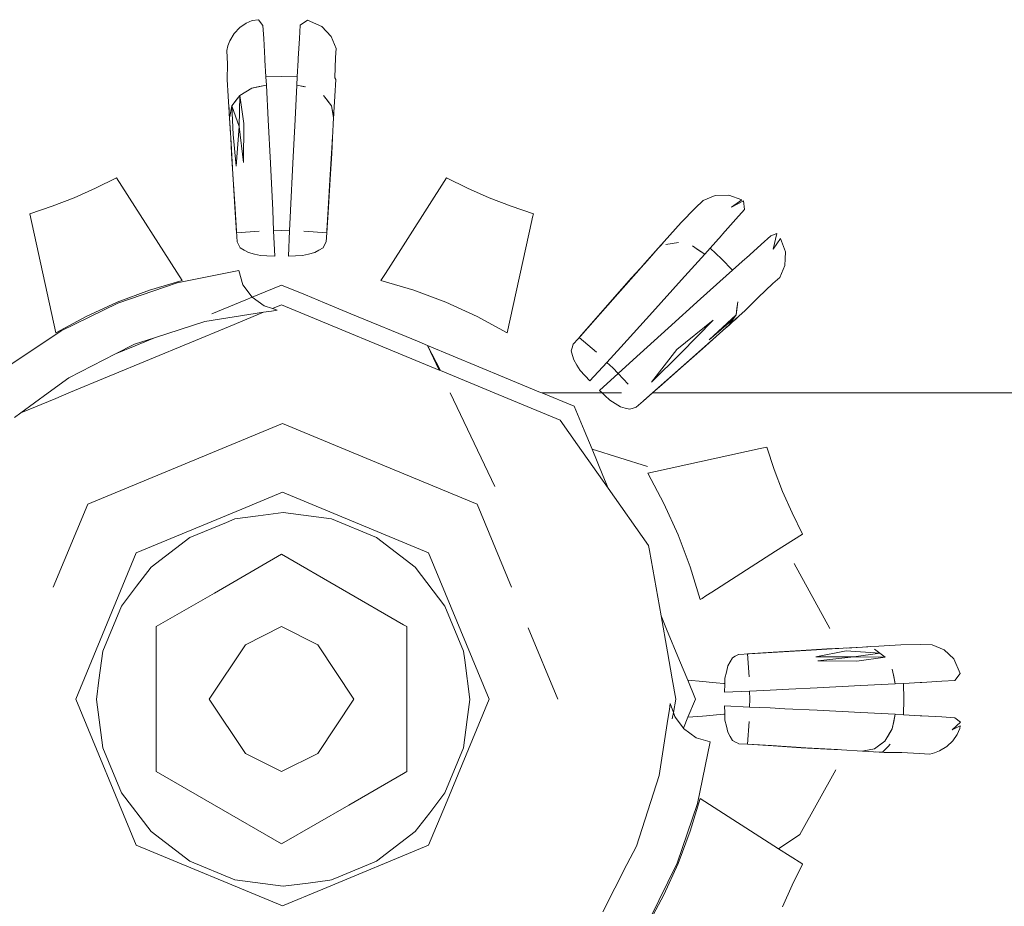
# Model space of a CAD drawing. Header units: millimetres. Extents: x -16331 to -10174, y -4135 to -3584.
# Tile 245 of 256: x -10336.9351 to -10336.8671, y -3951.0295 to -3950.9683. Entities that reach past the tile are written whole.
import ezdxf

# ---------------------------------------------------------------- set-up
doc = ezdxf.new("R2010")
doc.units = ezdxf.units.MM
doc.layers.add('IFC-IfcFlowTerminal-Contorno', color=250, linetype='Continuous', lineweight=5)

msp = doc.modelspace()

# ---------------------------------------------------------------- linework, layer by layer
at = {"layer": 'IFC-IfcFlowTerminal-Contorno', "lineweight": 5}
for p, q in [((-10336.918582, -3950.968275), (-10336.919015, -3950.968341)), ((-10336.918276, -3950.968665), (-10336.918582, -3950.968275)), ((-10336.915205, -3950.968304), (-10336.915701, -3950.968663)), ((-10336.914213, -3950.968743), (-10336.915205, -3950.968304)), ((-10336.919878, -3950.968822), (-10336.920264, -3950.969229)), ((-10336.919434, -3950.968514), (-10336.919878, -3950.968822)), ((-10336.919015, -3950.968341), (-10336.919434, -3950.968514)), ((-10336.918224, -3950.969571), (-10336.918276, -3950.968665)), ((-10336.915701, -3950.968663), (-10336.915753, -3950.969576)), ((-10336.913892, -3950.96909), (-10336.914213, -3950.968743)), ((-10336.920264, -3950.969229), (-10336.920566, -3950.969735)), ((-10336.918143, -3950.970958), (-10336.918224, -3950.969571)), ((-10336.915753, -3950.969576), (-10336.915834, -3950.970963)), ((-10336.913571, -3950.969439), (-10336.913892, -3950.96909)), ((-10336.91323, -3950.970255), (-10336.913571, -3950.969439)), ((-10336.920697, -3950.970069), (-10336.920779, -3950.970411)), ((-10336.920566, -3950.969735), (-10336.920697, -3950.970069)), ((-10336.913273, -3950.970894), (-10336.91323, -3950.970255)), ((-10336.920779, -3950.970411), (-10336.920728, -3950.971353)), ((-10336.918136, -3950.971079), (-10336.918143, -3950.970958)), ((-10336.915834, -3950.970963), (-10336.915841, -3950.971079)), ((-10336.913322, -3950.972296), (-10336.913273, -3950.970894)), ((-10336.920728, -3950.971353), (-10336.92074, -3950.972396)), ((-10336.91807, -3950.972219), (-10336.918136, -3950.971079)), ((-10336.915841, -3950.971079), (-10336.915907, -3950.972219)), ((-10336.916989, -3950.972203), (-10336.91807, -3950.972219)), ((-10336.918037, -3950.972794), (-10336.91807, -3950.972219)), ((-10336.915907, -3950.972219), (-10336.916989, -3950.972203)), ((-10336.915907, -3950.972219), (-10336.91594, -3950.972794)), ((-10336.913239, -3950.972403), (-10336.913322, -3950.972296)), ((-10336.92074, -3950.972396), (-10336.920669, -3950.973563)), ((-10336.919884, -3950.973497), (-10336.919044, -3950.972996)), ((-10336.919044, -3950.972996), (-10336.919464, -3950.973245)), ((-10336.919044, -3950.972996), (-10336.918037, -3950.972794)), ((-10336.918541, -3950.972894), (-10336.919044, -3950.972996)), ((-10336.918038, -3950.972794), (-10336.918541, -3950.972894)), ((-10336.917915, -3950.975177), (-10336.918038, -3950.972794)), ((-10336.915939, -3950.972794), (-10336.916062, -3950.975174)), ((-10336.91594, -3950.972794), (-10336.915339, -3950.972913)), ((-10336.915374, -3950.972908), (-10336.915939, -3950.972794)), ((-10336.913308, -3950.973565), (-10336.913239, -3950.972403)), ((-10336.920669, -3950.973563), (-10336.92058, -3950.975047)), ((-10336.920424, -3950.974217), (-10336.919884, -3950.973497)), ((-10336.919884, -3950.973497), (-10336.920154, -3950.973858)), ((-10336.919915, -3950.97565), (-10336.919884, -3950.973497)), ((-10336.919464, -3950.973245), (-10336.919884, -3950.973497)), ((-10336.919884, -3950.973497), (-10336.919597, -3950.975448)), ((-10336.91382, -3950.973863), (-10336.914088, -3950.973502)), ((-10336.914088, -3950.973502), (-10336.913551, -3950.974222)), ((-10336.913397, -3950.975047), (-10336.913308, -3950.973565)), ((-10336.920635, -3950.974185), (-10336.920618, -3950.974476)), ((-10336.920424, -3950.974217), (-10336.920502, -3950.974632)), ((-10336.920493, -3950.974581), (-10336.920424, -3950.974217)), ((-10336.920154, -3950.973858), (-10336.920424, -3950.974217)), ((-10336.920424, -3950.974217), (-10336.919915, -3950.97565)), ((-10336.920324, -3950.976192), (-10336.920424, -3950.974217)), ((-10336.913551, -3950.974222), (-10336.91382, -3950.973863)), ((-10336.913483, -3950.974583), (-10336.913551, -3950.974222)), ((-10336.913551, -3950.974222), (-10336.913397, -3950.975047)), ((-10336.920618, -3950.974476), (-10336.920602, -3950.974771)), ((-10336.920602, -3950.974771), (-10336.920583, -3950.975066)), ((-10336.920583, -3950.975066), (-10336.92056, -3950.975433)), ((-10336.92058, -3950.975047), (-10336.920493, -3950.974581)), ((-10336.920563, -3950.974959), (-10336.92058, -3950.975047)), ((-10336.92058, -3950.975047), (-10336.920519, -3950.976075)), ((-10336.920502, -3950.974632), (-10336.920563, -3950.974959)), ((-10336.913414, -3950.974958), (-10336.913483, -3950.974583)), ((-10336.91348, -3950.976433), (-10336.913397, -3950.975047)), ((-10336.913417, -3950.975433), (-10336.913394, -3950.975066)), ((-10336.913397, -3950.975047), (-10336.913414, -3950.974958)), ((-10336.913394, -3950.975066), (-10336.913375, -3950.974771)), ((-10336.92056, -3950.975433), (-10336.920513, -3950.976165)), ((-10336.919915, -3950.97565), (-10336.920132, -3950.978392)), ((-10336.919622, -3950.97814), (-10336.919915, -3950.97565)), ((-10336.919597, -3950.975448), (-10336.919622, -3950.97814)), ((-10336.917765, -3950.978175), (-10336.917915, -3950.975177)), ((-10336.916062, -3950.975174), (-10336.916213, -3950.978177)), ((-10336.920519, -3950.976075), (-10336.920496, -3950.976449)), ((-10336.920496, -3950.976449), (-10336.920476, -3950.976788)), ((-10336.920496, -3950.976449), (-10336.920448, -3950.977523)), ((-10336.920132, -3950.978392), (-10336.920324, -3950.976192)), ((-10336.913529, -3950.977523), (-10336.91348, -3950.976433)), ((-10336.913492, -3950.976626), (-10336.91348, -3950.976433)), ((-10336.920476, -3950.976788), (-10336.920346, -3950.978963)), ((-10336.913632, -3950.978963), (-10336.913501, -3950.976783)), ((-10336.913501, -3950.976783), (-10336.913492, -3950.976626)), ((-10336.920448, -3950.977523), (-10336.920344, -3950.979293)), ((-10336.913633, -3950.979293), (-10336.913529, -3950.977523)), ((-10336.917604, -3950.981434), (-10336.917765, -3950.978175)), ((-10336.916213, -3950.978177), (-10336.916373, -3950.981441)), ((-10336.928384, -3950.979188), (-10336.929836, -3950.979913)), ((-10336.923853, -3950.986273), (-10336.928384, -3950.979188)), ((-10336.920346, -3950.978963), (-10336.920204, -3950.981324)), ((-10336.913773, -3950.981329), (-10336.913632, -3950.978963)), ((-10336.905593, -3950.979188), (-10336.909609, -3950.985466)), ((-10336.904141, -3950.979913), (-10336.905593, -3950.979188)), ((-10336.920344, -3950.979293), (-10336.92022, -3950.981219)), ((-10336.913757, -3950.981219), (-10336.913633, -3950.979293)), ((-10336.929836, -3950.979913), (-10336.931323, -3950.98057)), ((-10336.902654, -3950.98057), (-10336.904141, -3950.979913)), ((-10336.887042, -3950.980413), (-10336.887872, -3950.98075)), ((-10336.886108, -3950.980382), (-10336.887042, -3950.980413)), ((-10336.88519, -3950.980709), (-10336.886108, -3950.980382)), ((-10336.932839, -3950.981156), (-10336.93438, -3950.981671)), ((-10336.931323, -3950.98057), (-10336.932839, -3950.981156)), ((-10336.92022, -3950.981219), (-10336.920104, -3950.982984)), ((-10336.913873, -3950.982984), (-10336.913757, -3950.981219)), ((-10336.901138, -3950.981156), (-10336.902654, -3950.98057)), ((-10336.899597, -3950.981671), (-10336.901138, -3950.981156)), ((-10336.887872, -3950.98075), (-10336.888425, -3950.981285)), ((-10336.885916, -3950.981219), (-10336.88519, -3950.980709)), ((-10336.885093, -3950.980777), (-10336.885916, -3950.981219)), ((-10336.885011, -3950.981378), (-10336.885093, -3950.980777)), ((-10336.93438, -3950.981671), (-10336.932573, -3950.989884)), ((-10336.920204, -3950.981324), (-10336.920111, -3950.982869)), ((-10336.917537, -3950.982848), (-10336.917604, -3950.981434)), ((-10336.916373, -3950.981441), (-10336.91644, -3950.982848)), ((-10336.913865, -3950.982853), (-10336.913773, -3950.981329)), ((-10336.899698, -3950.98213), (-10336.899647, -3950.981898)), ((-10336.899647, -3950.981898), (-10336.899597, -3950.981671)), ((-10336.888425, -3950.981285), (-10336.889391, -3950.982274)), ((-10336.885614, -3950.982054), (-10336.885011, -3950.981378)), ((-10336.901404, -3950.989884), (-10336.899698, -3950.98213)), ((-10336.889391, -3950.982274), (-10336.890165, -3950.983148)), ((-10336.886538, -3950.983092), (-10336.885614, -3950.982054)), ((-10336.920111, -3950.982869), (-10336.920067, -3950.983607)), ((-10336.920104, -3950.982984), (-10336.918534, -3950.982872)), ((-10336.917537, -3950.982848), (-10336.916989, -3950.982835)), ((-10336.917455, -3950.984588), (-10336.917537, -3950.982848)), ((-10336.916989, -3950.982835), (-10336.91644, -3950.982848)), ((-10336.91644, -3950.982848), (-10336.916522, -3950.984588)), ((-10336.915443, -3950.982872), (-10336.913873, -3950.982984)), ((-10336.91391, -3950.983601), (-10336.913873, -3950.982984)), ((-10336.913873, -3950.982984), (-10336.913865, -3950.982853)), ((-10336.890165, -3950.983148), (-10336.891152, -3950.984261)), ((-10336.887378, -3950.984036), (-10336.8866, -3950.983162)), ((-10336.8866, -3950.983162), (-10336.886538, -3950.983092)), ((-10336.883189, -3950.983199), (-10336.883871, -3950.983804)), ((-10336.882788, -3950.983026), (-10336.883189, -3950.983199)), ((-10336.88303, -3950.984107), (-10336.882788, -3950.983026)), ((-10336.920062, -3950.983616), (-10336.919945, -3950.983839)), ((-10336.919945, -3950.983839), (-10336.919849, -3950.984024)), ((-10336.914128, -3950.984024), (-10336.91402, -3950.983814)), ((-10336.91402, -3950.983814), (-10336.913915, -3950.983616)), ((-10336.890778, -3950.983831), (-10336.890974, -3950.984051)), ((-10336.890582, -3950.983612), (-10336.890778, -3950.983831)), ((-10336.890455, -3950.983785), (-10336.889564, -3950.983658)), ((-10336.89001, -3950.983721), (-10336.890455, -3950.983785)), ((-10336.889564, -3950.983658), (-10336.89001, -3950.983721)), ((-10336.888189, -3950.98418), (-10336.888616, -3950.983897)), ((-10336.888616, -3950.983897), (-10336.888274, -3950.984124)), ((-10336.883871, -3950.983804), (-10336.884909, -3950.98473)), ((-10336.882521, -3950.983377), (-10336.88303, -3950.984107)), ((-10336.882191, -3950.984305), (-10336.882521, -3950.983377)), ((-10336.919849, -3950.984024), (-10336.919563, -3950.98419)), ((-10336.919563, -3950.98419), (-10336.919277, -3950.984356)), ((-10336.919277, -3950.984356), (-10336.918857, -3950.984454)), ((-10336.918857, -3950.984454), (-10336.918438, -3950.984554)), ((-10336.918438, -3950.984554), (-10336.918007, -3950.984569)), ((-10336.918007, -3950.984569), (-10336.917455, -3950.984588)), ((-10336.916522, -3950.984588), (-10336.916032, -3950.984571)), ((-10336.916032, -3950.984571), (-10336.91554, -3950.984554)), ((-10336.91554, -3950.984554), (-10336.91512, -3950.984454)), ((-10336.91512, -3950.984454), (-10336.9147, -3950.984356)), ((-10336.9147, -3950.984356), (-10336.914414, -3950.98419)), ((-10336.914414, -3950.98419), (-10336.914128, -3950.984024)), ((-10336.891412, -3950.984547), (-10336.891896, -3950.985098)), ((-10336.891152, -3950.984261), (-10336.891892, -3950.985094)), ((-10336.890974, -3950.984051), (-10336.891412, -3950.984547)), ((-10336.889364, -3950.986241), (-10336.88776, -3950.984464)), ((-10336.888274, -3950.984124), (-10336.88776, -3950.984466)), ((-10336.88776, -3950.984464), (-10336.888189, -3950.98418)), ((-10336.88776, -3950.984466), (-10336.887378, -3950.984036)), ((-10336.886603, -3950.984791), (-10336.887378, -3950.984036)), ((-10336.882211, -3950.984779), (-10336.882191, -3950.984305)), ((-10336.891896, -3950.985098), (-10336.892813, -3950.986104)), ((-10336.891892, -3950.985094), (-10336.89231, -3950.985565)), ((-10336.885848, -3950.985566), (-10336.886603, -3950.984791)), ((-10336.884979, -3950.984793), (-10336.885848, -3950.985566)), ((-10336.884909, -3950.98473), (-10336.884979, -3950.984793)), ((-10336.882567, -3950.98607), (-10336.882229, -3950.985252)), ((-10336.882229, -3950.985252), (-10336.882211, -3950.984779)), ((-10336.919949, -3950.985582), (-10336.924203, -3950.986446)), ((-10336.919668, -3950.986568), (-10336.919949, -3950.985582)), ((-10336.909865, -3950.985867), (-10336.910125, -3950.986273)), ((-10336.909609, -3950.985466), (-10336.909865, -3950.985867)), ((-10336.89231, -3950.985565), (-10336.893755, -3950.987196)), ((-10336.886277, -3950.985948), (-10336.888047, -3950.987547)), ((-10336.885848, -3950.985566), (-10336.886277, -3950.985948)), ((-10336.924203, -3950.986446), (-10336.928309, -3950.987845)), ((-10336.926117, -3950.986951), (-10336.923853, -3950.986273)), ((-10336.91902, -3950.987437), (-10336.919668, -3950.986568)), ((-10336.916989, -3950.98659), (-10336.918637, -3950.987272)), ((-10336.915341, -3950.987272), (-10336.916989, -3950.98659)), ((-10336.910125, -3950.986273), (-10336.90786, -3950.986951)), ((-10336.892813, -3950.986104), (-10336.893989, -3950.98743)), ((-10336.891376, -3950.988468), (-10336.889364, -3950.986241)), ((-10336.884075, -3950.98745), (-10336.883049, -3950.986492)), ((-10336.883049, -3950.986492), (-10336.882567, -3950.98607)), ((-10336.928335, -3950.987784), (-10336.926117, -3950.986951)), ((-10336.918637, -3950.987272), (-10336.919026, -3950.987433)), ((-10336.914021, -3950.987819), (-10336.915341, -3950.987272)), ((-10336.90786, -3950.986951), (-10336.905642, -3950.987784)), ((-10336.893755, -3950.987196), (-10336.895325, -3950.988966)), ((-10336.928309, -3950.987845), (-10336.932202, -3950.989759)), ((-10336.930492, -3950.988763), (-10336.928335, -3950.987784)), ((-10336.919447, -3950.987606), (-10336.921807, -3950.988582)), ((-10336.919026, -3950.987433), (-10336.919447, -3950.987606)), ((-10336.918193, -3950.988028), (-10336.91902, -3950.987437)), ((-10336.917626, -3950.988219), (-10336.918193, -3950.988028)), ((-10336.916989, -3950.987955), (-10336.917626, -3950.988219)), ((-10336.906099, -3950.992466), (-10336.916989, -3950.987955)), ((-10336.912208, -3950.98857), (-10336.914021, -3950.987819)), ((-10336.905642, -3950.987784), (-10336.903485, -3950.988763)), ((-10336.893989, -3950.98743), (-10336.895263, -3950.98888)), ((-10336.888047, -3950.987547), (-10336.890277, -3950.989561)), ((-10336.885469, -3950.98776), (-10336.885599, -3950.988648)), ((-10336.885534, -3950.988204), (-10336.885469, -3950.98776)), ((-10336.884962, -3950.988355), (-10336.884075, -3950.98745)), ((-10336.922288, -3950.989102), (-10336.918243, -3950.988475)), ((-10336.918243, -3950.988475), (-10336.920537, -3950.989425)), ((-10336.918243, -3950.988475), (-10336.917689, -3950.988389)), ((-10336.917689, -3950.988389), (-10336.917301, -3950.988328)), ((-10336.917301, -3950.988328), (-10336.917626, -3950.988219)), ((-10336.907497, -3950.990522), (-10336.912208, -3950.98857)), ((-10336.893566, -3950.990885), (-10336.891376, -3950.988468)), ((-10336.887451, -3950.990379), (-10336.885599, -3950.988648)), ((-10336.886072, -3950.989339), (-10336.884962, -3950.988355)), ((-10336.885599, -3950.988648), (-10336.886072, -3950.989339)), ((-10336.885599, -3950.988648), (-10336.885534, -3950.988204)), ((-10336.932573, -3950.989884), (-10336.930492, -3950.988763)), ((-10336.925774, -3950.990229), (-10336.922288, -3950.989102)), ((-10336.903485, -3950.988763), (-10336.901404, -3950.989884)), ((-10336.895325, -3950.988966), (-10336.896506, -3950.990298)), ((-10336.895263, -3950.98888), (-10336.89643, -3950.990211)), ((-10336.889681, -3950.991051), (-10336.887188, -3950.989012)), ((-10336.887188, -3950.989012), (-10336.889421, -3950.991285)), ((-10336.885807, -3950.988951), (-10336.887451, -3950.990379)), ((-10336.886976, -3950.990143), (-10336.886072, -3950.989339)), ((-10336.88636, -3950.9896), (-10336.886083, -3950.989355)), ((-10336.886083, -3950.989355), (-10336.885863, -3950.989161)), ((-10336.886072, -3950.989339), (-10336.886033, -3950.989282)), ((-10336.886033, -3950.989282), (-10336.885807, -3950.988951)), ((-10336.885863, -3950.989161), (-10336.885647, -3950.988968)), ((-10336.885647, -3950.988968), (-10336.885425, -3950.98877)), ((-10336.932202, -3950.989759), (-10336.935822, -3950.992159)), ((-10336.920537, -3950.989425), (-10336.931676, -3950.994039)), ((-10336.890277, -3950.989561), (-10336.892699, -3950.991759)), ((-10336.928464, -3950.991349), (-10336.927139, -3950.99067)), ((-10336.927139, -3950.99067), (-10336.925774, -3950.990229)), ((-10336.925774, -3950.990229), (-10336.927107, -3950.990782)), ((-10336.906912, -3950.990765), (-10336.907497, -3950.990522)), ((-10336.896844, -3950.990683), (-10336.89692, -3950.990929)), ((-10336.896506, -3950.990298), (-10336.896842, -3950.990677)), ((-10336.89643, -3950.990211), (-10336.895249, -3950.991231)), ((-10336.889008, -3950.991944), (-10336.887374, -3950.990496)), ((-10336.887915, -3950.990999), (-10336.886976, -3950.990143)), ((-10336.887374, -3950.990496), (-10336.886976, -3950.990143)), ((-10336.931692, -3950.993001), (-10336.928464, -3950.991349)), ((-10336.927107, -3950.990782), (-10336.928464, -3950.991349)), ((-10336.906099, -3950.992466), (-10336.906912, -3950.990765)), ((-10336.906912, -3950.990765), (-10336.906009, -3950.992503)), ((-10336.901598, -3950.992965), (-10336.906912, -3950.990765)), ((-10336.89692, -3950.990929), (-10336.896982, -3950.991126)), ((-10336.896982, -3950.991126), (-10336.896897, -3950.991446)), ((-10336.894517, -3950.99193), (-10336.893566, -3950.990885)), ((-10336.891448, -3950.993294), (-10336.889681, -3950.991051)), ((-10336.889421, -3950.991285), (-10336.891448, -3950.993294)), ((-10336.889241, -3950.992179), (-10336.887915, -3950.990999)), ((-10336.896897, -3950.991446), (-10336.896813, -3950.991763)), ((-10336.896813, -3950.991763), (-10336.896586, -3950.992132)), ((-10336.895687, -3950.993216), (-10336.894517, -3950.99193)), ((-10336.894517, -3950.99193), (-10336.89412, -3950.992308)), ((-10336.892699, -3950.991759), (-10336.893741, -3950.992705)), ((-10336.890781, -3950.993516), (-10336.889008, -3950.991944)), ((-10336.906009, -3950.992503), (-10336.906099, -3950.992466)), ((-10336.902301, -3950.994039), (-10336.906009, -3950.992503)), ((-10336.896586, -3950.992132), (-10336.896359, -3950.992498)), ((-10336.896359, -3950.992498), (-10336.895687, -3950.993216)), ((-10336.893741, -3950.992705), (-10336.895029, -3950.993875)), ((-10336.89412, -3950.992308), (-10336.893741, -3950.992705)), ((-10336.893741, -3950.992705), (-10336.893042, -3950.993438)), ((-10336.890692, -3950.99345), (-10336.889241, -3950.992179)), ((-10336.933111, -3950.994039), (-10336.931692, -3950.993001)), ((-10336.899098, -3950.994001), (-10336.901598, -3950.992965)), ((-10336.891363, -3950.994039), (-10336.890692, -3950.99345)), ((-10336.934988, -3950.995411), (-10336.933111, -3950.994039)), ((-10336.931676, -3950.994039), (-10336.932585, -3950.994415)), ((-10336.902258, -3951.000506), (-10336.905348, -3950.994039)), ((-10336.897739, -3950.995929), (-10336.902301, -3950.994039)), ((-10336.899007, -3950.994039), (-10336.899098, -3950.994001)), ((-10336.896775, -3950.994964), (-10336.899007, -3950.994039)), ((-10336.897158, -3950.994039), (-10336.899003, -3950.994039)), ((-10336.893503, -3950.994039), (-10336.897158, -3950.994039)), ((-10336.895029, -3950.993875), (-10336.894855, -3950.994039)), ((-10336.894855, -3950.994039), (-10336.894669, -3950.994212)), ((-10336.892015, -3950.994611), (-10336.89137, -3950.994039)), ((-10336.891966, -3950.994567), (-10336.891363, -3950.994039)), ((-10336.89137, -3950.994039), (-10336.890781, -3950.993516)), ((-10336.886031, -3950.994039), (-10336.891363, -3950.994039)), ((-10336.803716, -3950.994039), (-10336.886031, -3950.994039)), ((-10336.932585, -3950.994415), (-10336.934988, -3950.995411)), ((-10336.894669, -3950.994212), (-10336.89431, -3950.994547)), ((-10336.89431, -3950.994547), (-10336.893943, -3950.994774)), ((-10336.893943, -3950.994774), (-10336.893577, -3950.995001)), ((-10336.892488, -3950.99503), (-10336.892023, -3950.994618)), ((-10336.892023, -3950.994617), (-10336.891966, -3950.994567)), ((-10336.935425, -3950.99573), (-10336.934988, -3950.995411)), ((-10336.896093, -3950.99661), (-10336.896775, -3950.994964)), ((-10336.893577, -3950.995001), (-10336.893257, -3950.995086)), ((-10336.893257, -3950.995086), (-10336.892937, -3950.995169)), ((-10336.892937, -3950.995169), (-10336.892712, -3950.995101)), ((-10336.892712, -3950.995101), (-10336.892496, -3950.995033)), ((-10336.91693, -3950.996156), (-10336.930381, -3951.001727)), ((-10336.90921, -3950.999353), (-10336.91693, -3950.996156)), ((-10336.896544, -3950.997625), (-10336.897739, -3950.995929)), ((-10336.895545, -3950.997934), (-10336.896093, -3950.99661)), ((-10336.894432, -3951.000619), (-10336.896544, -3950.997625)), ((-10336.894794, -3950.999747), (-10336.895545, -3950.997934)), ((-10336.891707, -3950.999122), (-10336.895545, -3950.997934)), ((-10336.883934, -3950.997885), (-10336.891172, -3950.999476)), ((-10336.883708, -3950.997836), (-10336.883934, -3950.997885)), ((-10336.883559, -3950.997803), (-10336.883708, -3950.997836)), ((-10336.883483, -3950.997786), (-10336.883559, -3950.997803)), ((-10336.882968, -3950.999327), (-10336.883483, -3950.997786)), ((-10336.903479, -3951.001727), (-10336.90921, -3950.999353)), ((-10336.891172, -3950.999476), (-10336.891696, -3950.999591)), ((-10336.891696, -3950.999591), (-10336.890576, -3951.001673)), ((-10336.88238, -3951.000841), (-10336.882968, -3950.999327)), ((-10336.894433, -3951.000619), (-10336.894794, -3950.999747)), ((-10336.919727, -3951.002061), (-10336.91693, -3951.000902)), ((-10336.91693, -3951.000902), (-10336.906836, -3951.005084)), ((-10336.891639, -3951.004581), (-10336.894432, -3951.000619)), ((-10336.881724, -3951.002327), (-10336.88238, -3951.000841)), ((-10336.930381, -3951.001727), (-10336.932755, -3951.007458)), ((-10336.927024, -3951.005084), (-10336.919727, -3951.002061)), ((-10336.91688, -3951.002303), (-10336.918596, -3951.002529)), ((-10336.913541, -3951.002742), (-10336.91688, -3951.002303)), ((-10336.901105, -3951.007458), (-10336.903479, -3951.001727)), ((-10336.890576, -3951.001673), (-10336.889596, -3951.003831)), ((-10336.920792, -3951.00298), (-10336.92333, -3951.004032)), ((-10336.920219, -3951.002742), (-10336.920792, -3951.00298)), ((-10336.918596, -3951.002529), (-10336.920219, -3951.002742)), ((-10336.910431, -3951.004032), (-10336.913541, -3951.002742)), ((-10336.881, -3951.003783), (-10336.881724, -3951.002327)), ((-10336.92333, -3951.004032), (-10336.926001, -3951.00608)), ((-10336.907759, -3951.00608), (-10336.910431, -3951.004032)), ((-10336.889596, -3951.003831), (-10336.888763, -3951.006048)), ((-10336.882867, -3951.004976), (-10336.881, -3951.003783)), ((-10336.891578, -3951.00493), (-10336.891639, -3951.004581)), ((-10336.890781, -3951.009437), (-10336.891578, -3951.00493)), ((-10336.887283, -3951.0078), (-10336.882867, -3951.004976)), ((-10336.931205, -3951.015177), (-10336.927024, -3951.005084)), ((-10336.916989, -3951.005177), (-10336.921629, -3951.007856)), ((-10336.908565, -3951.010041), (-10336.916989, -3951.005177)), ((-10336.906836, -3951.005084), (-10336.902655, -3951.015177)), ((-10336.926001, -3951.00608), (-10336.927006, -3951.007391)), ((-10336.905709, -3951.008753), (-10336.907759, -3951.00608)), ((-10336.888763, -3951.006048), (-10336.888084, -3951.008311)), ((-10336.879124, -3951.010304), (-10336.881591, -3951.005821)), ((-10336.927006, -3951.007391), (-10336.928052, -3951.008753)), ((-10336.921629, -3951.007856), (-10336.925648, -3951.010177)), ((-10336.888084, -3951.008311), (-10336.887946, -3951.008224)), ((-10336.887946, -3951.008224), (-10336.887679, -3951.008053)), ((-10336.887679, -3951.008053), (-10336.887283, -3951.0078)), ((-10336.928052, -3951.008753), (-10336.92934, -3951.011864)), ((-10336.90442, -3951.011864), (-10336.905709, -3951.008753)), ((-10336.890398, -3951.01036), (-10336.890782, -3951.009433)), ((-10336.890343, -3951.011917), (-10336.890781, -3951.009437)), ((-10336.925648, -3951.010177), (-10336.925648, -3951.014506)), ((-10336.919489, -3951.011427), (-10336.916989, -3951.010177)), ((-10336.916989, -3951.010177), (-10336.914489, -3951.011427)), ((-10336.908329, -3951.010177), (-10336.908565, -3951.010041)), ((-10336.908329, -3951.014506), (-10336.908329, -3951.010177)), ((-10336.897908, -3951.015177), (-10336.899949, -3951.010248)), ((-10336.889508, -3951.012508), (-10336.890398, -3951.01036)), ((-10336.921989, -3951.015177), (-10336.919489, -3951.011427)), ((-10336.914489, -3951.011427), (-10336.911989, -3951.015177)), ((-10336.880774, -3951.01182), (-10336.883135, -3951.011961)), ((-10336.881105, -3951.011822), (-10336.883031, -3951.011947)), ((-10336.879335, -3951.011717), (-10336.881105, -3951.011822)), ((-10336.878599, -3951.01169), (-10336.880774, -3951.01182)), ((-10336.878192, -3951.011666), (-10336.879335, -3951.011717)), ((-10336.878503, -3951.011684), (-10336.878599, -3951.01169)), ((-10336.878192, -3951.011666), (-10336.878503, -3951.011684)), ((-10336.876858, -3951.011585), (-10336.878192, -3951.011666)), ((-10336.877245, -3951.011605), (-10336.877977, -3951.011651)), ((-10336.875374, -3951.011495), (-10336.876858, -3951.011585)), ((-10336.876287, -3951.011547), (-10336.876585, -3951.011563)), ((-10336.876029, -3951.011742), (-10336.875667, -3951.012013)), ((-10336.875669, -3951.012012), (-10336.876029, -3951.011742)), ((-10336.874209, -3951.011427), (-10336.875374, -3951.011495)), ((-10336.872826, -3951.011409), (-10336.874209, -3951.011427)), ((-10336.872057, -3951.011422), (-10336.872826, -3951.011409)), ((-10336.871232, -3951.011771), (-10336.872057, -3951.011422)), ((-10336.870548, -3951.012408), (-10336.871232, -3951.011771)), ((-10336.92934, -3951.011864), (-10336.929604, -3951.013869)), ((-10336.904339, -3951.01248), (-10336.90442, -3951.011864)), ((-10336.903981, -3951.015201), (-10336.904339, -3951.01248)), ((-10336.890013, -3951.013783), (-10336.890343, -3951.011917)), ((-10336.88894, -3951.013879), (-10336.889508, -3951.012508)), ((-10336.885835, -3951.012318), (-10336.886001, -3951.012603)), ((-10336.885652, -3951.01222), (-10336.885835, -3951.012318)), ((-10336.885426, -3951.012102), (-10336.885652, -3951.01222)), ((-10336.884695, -3951.012055), (-10336.885418, -3951.012098)), ((-10336.883031, -3951.011947), (-10336.884797, -3951.012061)), ((-10336.884797, -3951.012061), (-10336.884684, -3951.013631)), ((-10336.883135, -3951.011961), (-10336.884695, -3951.012055)), ((-10336.880086, -3951.012257), (-10336.878005, -3951.011842)), ((-10336.877461, -3951.012249), (-10336.880086, -3951.012257)), ((-10336.879952, -3951.012545), (-10336.877461, -3951.012249)), ((-10336.878005, -3951.011842), (-10336.875669, -3951.012012)), ((-10336.875669, -3951.012012), (-10336.877461, -3951.012249)), ((-10336.877461, -3951.012249), (-10336.875309, -3951.012281)), ((-10336.875309, -3951.012281), (-10336.877261, -3951.012567)), ((-10336.875309, -3951.012281), (-10336.875669, -3951.012012)), ((-10336.875667, -3951.012013), (-10336.875309, -3951.012281)), ((-10336.870111, -3951.013407), (-10336.870548, -3951.012408)), ((-10336.886167, -3951.012889), (-10336.886266, -3951.013309)), ((-10336.886001, -3951.012603), (-10336.886167, -3951.012889)), ((-10336.877261, -3951.012567), (-10336.879952, -3951.012545)), ((-10336.874706, -3951.013624), (-10336.874807, -3951.013121)), ((-10336.874807, -3951.013121), (-10336.874727, -3951.013524)), ((-10336.929604, -3951.013869), (-10336.929779, -3951.015201)), ((-10336.889767, -3951.015177), (-10336.890013, -3951.013783)), ((-10336.886365, -3951.013729), (-10336.886378, -3951.014106)), ((-10336.886266, -3951.013309), (-10336.886365, -3951.013729)), ((-10336.874727, -3951.013524), (-10336.874605, -3951.014127)), ((-10336.874605, -3951.014127), (-10336.874706, -3951.013624)), ((-10336.870477, -3951.01389), (-10336.870111, -3951.013407)), ((-10336.925648, -3951.014506), (-10336.925648, -3951.020177)), ((-10336.908329, -3951.020177), (-10336.908329, -3951.014506)), ((-10336.888402, -3951.015177), (-10336.88894, -3951.013879)), ((-10336.887903, -3951.013971), (-10336.88894, -3951.013879)), ((-10336.887223, -3951.014032), (-10336.887903, -3951.013971)), ((-10336.886975, -3951.014053), (-10336.887223, -3951.014032)), ((-10336.886452, -3951.0141), (-10336.886975, -3951.014053)), ((-10336.886378, -3951.014106), (-10336.886452, -3951.0141)), ((-10336.886379, -3951.014158), (-10336.886399, -3951.01471)), ((-10336.886378, -3951.014106), (-10336.886379, -3951.014158)), ((-10336.883247, -3951.014561), (-10336.88195, -3951.014497)), ((-10336.88195, -3951.014497), (-10336.879987, -3951.0144)), ((-10336.879987, -3951.0144), (-10336.87699, -3951.014249)), ((-10336.87699, -3951.014249), (-10336.874605, -3951.014127)), ((-10336.874605, -3951.014127), (-10336.87403, -3951.014094)), ((-10336.87403, -3951.014094), (-10336.87288, -3951.014028)), ((-10336.874016, -3951.015177), (-10336.87403, -3951.014094)), ((-10336.87288, -3951.014028), (-10336.87277, -3951.014022)), ((-10336.87277, -3951.014022), (-10336.871383, -3951.013941)), ((-10336.871383, -3951.013941), (-10336.870477, -3951.01389)), ((-10336.927024, -3951.025272), (-10336.931205, -3951.015177)), ((-10336.929779, -3951.015201), (-10336.92941, -3951.018004)), ((-10336.919489, -3951.018927), (-10336.921989, -3951.015177)), ((-10336.911989, -3951.015177), (-10336.914489, -3951.018927)), ((-10336.902655, -3951.015177), (-10336.905678, -3951.022476)), ((-10336.904163, -3951.016589), (-10336.903981, -3951.015201)), ((-10336.889931, -3951.016103), (-10336.889767, -3951.015177)), ((-10336.888924, -3951.016436), (-10336.888402, -3951.015177)), ((-10336.886399, -3951.01471), (-10336.88466, -3951.014628)), ((-10336.88466, -3951.014628), (-10336.883247, -3951.014561)), ((-10336.88466, -3951.014631), (-10336.884647, -3951.015177)), ((-10336.884647, -3951.015177), (-10336.88466, -3951.015725)), ((-10336.87403, -3951.016259), (-10336.874016, -3951.015177)), ((-10336.890201, -3951.01589), (-10336.890305, -3951.016558)), ((-10336.890139, -3951.015489), (-10336.890201, -3951.01589)), ((-10336.889931, -3951.016103), (-10336.890139, -3951.015489)), ((-10336.886399, -3951.015643), (-10336.886382, -3951.016134)), ((-10336.88466, -3951.015725), (-10336.886399, -3951.015643)), ((-10336.883254, -3951.015792), (-10336.88466, -3951.015725)), ((-10336.882231, -3951.015842), (-10336.883254, -3951.015792)), ((-10336.879989, -3951.015953), (-10336.882231, -3951.015842)), ((-10336.90442, -3951.018541), (-10336.904163, -3951.016589)), ((-10336.890305, -3951.016558), (-10336.890911, -3951.02046)), ((-10336.890006, -3951.016531), (-10336.889931, -3951.016103)), ((-10336.889834, -3951.016387), (-10336.889931, -3951.016103)), ((-10336.889745, -3951.016508), (-10336.889834, -3951.016387)), ((-10336.889238, -3951.017194), (-10336.889745, -3951.016508)), ((-10336.889238, -3951.017194), (-10336.888924, -3951.016436)), ((-10336.888924, -3951.016436), (-10336.887917, -3951.016347)), ((-10336.887917, -3951.016347), (-10336.887629, -3951.016322)), ((-10336.887629, -3951.016322), (-10336.886961, -3951.016262)), ((-10336.886961, -3951.016262), (-10336.88645, -3951.016217)), ((-10336.88645, -3951.016217), (-10336.886379, -3951.016211)), ((-10336.886382, -3951.016134), (-10336.886379, -3951.016211)), ((-10336.886379, -3951.016211), (-10336.886365, -3951.016627)), ((-10336.876986, -3951.016104), (-10336.879989, -3951.015953)), ((-10336.874605, -3951.016226), (-10336.876986, -3951.016104)), ((-10336.874719, -3951.016793), (-10336.874605, -3951.016226)), ((-10336.874605, -3951.016226), (-10336.874707, -3951.016732)), ((-10336.87403, -3951.016259), (-10336.874605, -3951.016226)), ((-10336.87288, -3951.016325), (-10336.87403, -3951.016259)), ((-10336.872775, -3951.016331), (-10336.87288, -3951.016325)), ((-10336.871388, -3951.016412), (-10336.872775, -3951.016331)), ((-10336.870477, -3951.016466), (-10336.871388, -3951.016412)), ((-10336.870086, -3951.016771), (-10336.870477, -3951.016466)), ((-10336.889222, -3951.017215), (-10336.889238, -3951.017194)), ((-10336.888359, -3951.01785), (-10336.889222, -3951.017215)), ((-10336.886365, -3951.016627), (-10336.886266, -3951.017047)), ((-10336.886266, -3951.017047), (-10336.886167, -3951.017464)), ((-10336.884684, -3951.016722), (-10336.884797, -3951.018292)), ((-10336.87481, -3951.017237), (-10336.875314, -3951.018077)), ((-10336.875062, -3951.017657), (-10336.87481, -3951.01724)), ((-10336.874707, -3951.016732), (-10336.87481, -3951.017237)), ((-10336.87481, -3951.01724), (-10336.874719, -3951.016793)), ((-10336.87068, -3951.017296), (-10336.870086, -3951.016771)), ((-10336.870118, -3951.017025), (-10336.87068, -3951.017296)), ((-10336.870327, -3951.017623), (-10336.870153, -3951.017203)), ((-10336.870153, -3951.017203), (-10336.870118, -3951.017025)), ((-10336.887395, -3951.018136), (-10336.888359, -3951.01785)), ((-10336.886167, -3951.017464), (-10336.886001, -3951.01775)), ((-10336.886001, -3951.01775), (-10336.885835, -3951.018038)), ((-10336.875314, -3951.018077), (-10336.875062, -3951.017657)), ((-10336.870631, -3951.018065), (-10336.870327, -3951.017623)), ((-10336.92941, -3951.018004), (-10336.92934, -3951.018541)), ((-10336.92934, -3951.018541), (-10336.928052, -3951.021651)), ((-10336.905709, -3951.021651), (-10336.90442, -3951.018541)), ((-10336.888258, -3951.022391), (-10336.887395, -3951.018136)), ((-10336.885835, -3951.018038), (-10336.885626, -3951.018145)), ((-10336.885626, -3951.018145), (-10336.885425, -3951.018251)), ((-10336.885412, -3951.018255), (-10336.884797, -3951.018292)), ((-10336.884797, -3951.018292), (-10336.883031, -3951.018407)), ((-10336.884797, -3951.018292), (-10336.883141, -3951.018392)), ((-10336.883141, -3951.018392), (-10336.880775, -3951.018533)), ((-10336.883031, -3951.018407), (-10336.881105, -3951.018533)), ((-10336.881105, -3951.018533), (-10336.879335, -3951.018636)), ((-10336.880775, -3951.018533), (-10336.878596, -3951.018665)), ((-10336.876034, -3951.018614), (-10336.876404, -3951.018683)), ((-10336.876395, -3951.018682), (-10336.876035, -3951.018614)), ((-10336.876035, -3951.018614), (-10336.875675, -3951.018346)), ((-10336.875314, -3951.018077), (-10336.876034, -3951.018614)), ((-10336.875675, -3951.018346), (-10336.875314, -3951.018077)), ((-10336.875487, -3951.018848), (-10336.875096, -3951.018439)), ((-10336.875096, -3951.018439), (-10336.874944, -3951.01828)), ((-10336.871545, -3951.018756), (-10336.871043, -3951.018453)), ((-10336.871043, -3951.018453), (-10336.870631, -3951.018065)), ((-10336.916989, -3951.020177), (-10336.919489, -3951.018927)), ((-10336.914489, -3951.018927), (-10336.916989, -3951.020177)), ((-10336.879335, -3951.018636), (-10336.878317, -3951.018682)), ((-10336.878596, -3951.018665), (-10336.878317, -3951.018682)), ((-10336.878317, -3951.018682), (-10336.876858, -3951.018768)), ((-10336.876404, -3951.018683), (-10336.876858, -3951.018768)), ((-10336.876858, -3951.018768), (-10336.876769, -3951.018751)), ((-10336.876858, -3951.018768), (-10336.875724, -3951.018837)), ((-10336.876769, -3951.018751), (-10336.876395, -3951.018682)), ((-10336.875997, -3951.018824), (-10336.875724, -3951.018837)), ((-10336.875724, -3951.018837), (-10336.87549, -3951.018851)), ((-10336.87549, -3951.018851), (-10336.875378, -3951.018858)), ((-10336.875378, -3951.018858), (-10336.87533, -3951.018858)), ((-10336.87533, -3951.018858), (-10336.87529, -3951.018858)), ((-10336.87529, -3951.018858), (-10336.874148, -3951.018853)), ((-10336.874148, -3951.018853), (-10336.872951, -3951.018944)), ((-10336.872951, -3951.018944), (-10336.872223, -3951.018968)), ((-10336.872223, -3951.018968), (-10336.871881, -3951.018885)), ((-10336.871881, -3951.018885), (-10336.871545, -3951.018756)), ((-10336.925648, -3951.020177), (-10336.921629, -3951.022497)), ((-10336.912348, -3951.022497), (-10336.908565, -3951.020313)), ((-10336.908565, -3951.020313), (-10336.908329, -3951.020177)), ((-10336.890911, -3951.02046), (-10336.892483, -3951.025328)), ((-10336.881183, -3951.02453), (-10336.878717, -3951.02005)), ((-10336.928052, -3951.021651), (-10336.926001, -3951.024325)), ((-10336.906759, -3951.023021), (-10336.905709, -3951.021651)), ((-10336.921629, -3951.022497), (-10336.916989, -3951.025177)), ((-10336.916989, -3951.025177), (-10336.912348, -3951.022497)), ((-10336.905678, -3951.022476), (-10336.906836, -3951.025272)), ((-10336.889656, -3951.026497), (-10336.888258, -3951.022391)), ((-10336.888084, -3951.022042), (-10336.888763, -3951.024305)), ((-10336.882661, -3951.025509), (-10336.888084, -3951.022042)), ((-10336.907759, -3951.024325), (-10336.906759, -3951.023021)), ((-10336.926001, -3951.024325), (-10336.92333, -3951.026373)), ((-10336.910431, -3951.026373), (-10336.907759, -3951.024325)), ((-10336.888763, -3951.024305), (-10336.889596, -3951.026522)), ((-10336.882661, -3951.025509), (-10336.881183, -3951.02453)), ((-10336.91693, -3951.029451), (-10336.927024, -3951.025272)), ((-10336.906836, -3951.025272), (-10336.914136, -3951.028295)), ((-10336.892483, -3951.025328), (-10336.893137, -3951.026605)), ((-10336.881063, -3951.02653), (-10336.882661, -3951.025509)), ((-10336.92333, -3951.026373), (-10336.920219, -3951.027662)), ((-10336.913042, -3951.027455), (-10336.910431, -3951.026373)), ((-10336.893137, -3951.026605), (-10336.894805, -3951.029867)), ((-10336.891571, -3951.030391), (-10336.889656, -3951.026497)), ((-10336.889596, -3951.026522), (-10336.890576, -3951.02868)), ((-10336.881724, -3951.028026), (-10336.881, -3951.026571)), ((-10336.881, -3951.026571), (-10336.881063, -3951.02653)), ((-10336.913541, -3951.027662), (-10336.913042, -3951.027455)), ((-10336.920219, -3951.027662), (-10336.91688, -3951.028101)), ((-10336.91688, -3951.028101), (-10336.915152, -3951.027874)), ((-10336.915152, -3951.027874), (-10336.913655, -3951.027677)), ((-10336.913655, -3951.027677), (-10336.913541, -3951.027662)), ((-10336.88238, -3951.029512), (-10336.881724, -3951.028026)), ((-10336.914136, -3951.028295), (-10336.91693, -3951.029451)), ((-10336.890576, -3951.02868), (-10336.891696, -3951.030762))]:
    msp.add_line(p, q, dxfattribs=at)

doc.saveas('drawing.dxf')
